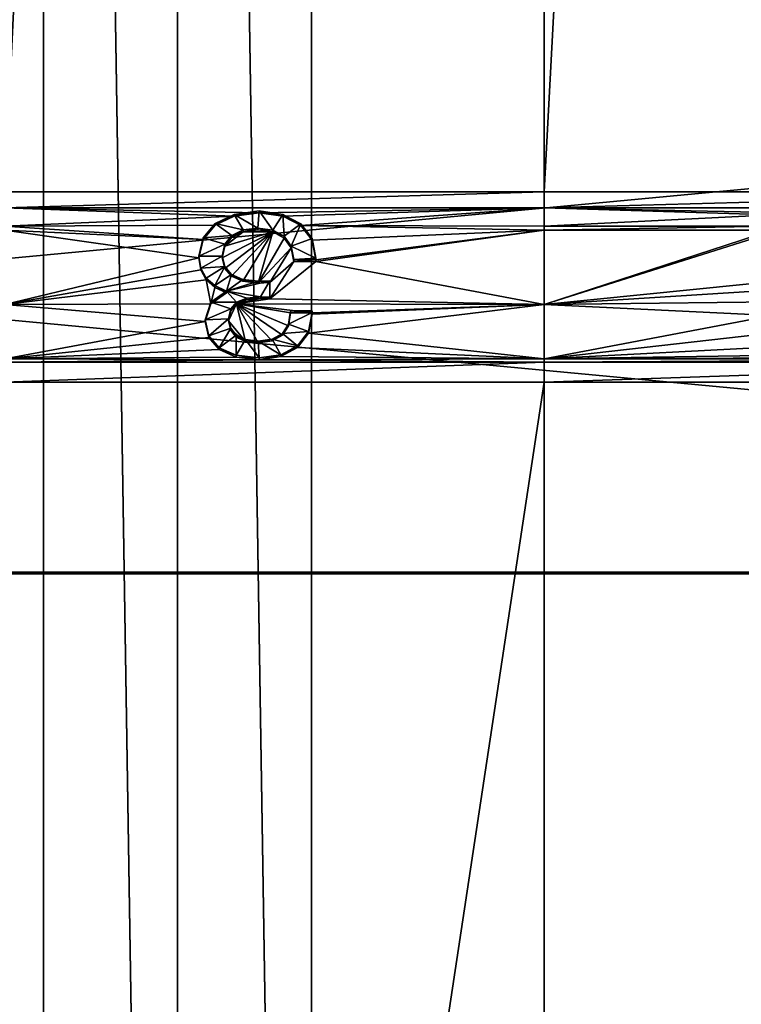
# Model space of a CAD drawing. Extents: x 4 to 899, y 7 to 454.
# Tile 253 of 256: x 462 to 483, y 95 to 124. Entities that reach past the tile are written whole.
import ezdxf

# ---------------------------------------------------------------- set-up
doc = ezdxf.new("R2010")
doc.units = 0

msp = doc.modelspace()

# ---------------------------------------------------------------- linework, layer by layer
for points in [[(6.475002, 9.661072, 439.718628), (897.474976, 453.190216, 162.570862), (6.475001, 453.190216, 162.570862)], [(897.474976, 9.661072, 439.718628), (897.474976, 453.190216, 162.570862), (6.475002, 9.661072, 439.718628)], [(461.337708, 119.231735, 365.355408), (461.337708, 450.540619, 158.330627), (477.442932, 450.540619, 158.330627)], [(461.337708, 119.231735, 365.355408), (477.442932, 450.540619, 158.330627), (477.442932, 119.231735, 365.355408)], [(477.442932, 119.231735, 365.355408), (477.442932, 450.540619, 158.330627), (494.878448, 450.540619, 158.330627)], [(477.442932, 119.231735, 365.355408), (494.878448, 450.540619, 158.330627), (494.878448, 119.231735, 365.355408)], [(462.495117, 7.011475, 435.478394), (462.495117, 260.570923, 277.036865), (458.283966, 260.570923, 277.036865)], [(462.495117, 7.011475, 435.478394), (458.283966, 260.570923, 277.036865), (458.283966, 7.011475, 435.478394)], [(458.283966, 7.006176, 435.46991), (458.283966, 260.565613, 277.028381), (462.495117, 7.006176, 435.46991)], [(462.495117, 7.006176, 435.46991), (458.283966, 260.565613, 277.028381), (462.495117, 260.565613, 277.028381)], [(466.495117, 7.011475, 435.478394), (466.495117, 260.570923, 277.036865), (462.495117, 260.570923, 277.036865)], [(466.495117, 7.011475, 435.478394), (462.495117, 260.570923, 277.036865), (462.495117, 7.011475, 435.478394)], [(462.495117, 7.006176, 435.46991), (462.495117, 260.565613, 277.028381), (466.495117, 7.006176, 435.46991)], [(466.495117, 7.006176, 435.46991), (462.495117, 260.565613, 277.028381), (466.495117, 260.565613, 277.028381)], [(470.495117, 7.011475, 435.478394), (470.495117, 260.570923, 277.036865), (466.495117, 260.570923, 277.036865)], [(470.495117, 7.011475, 435.478394), (466.495117, 260.570923, 277.036865), (466.495117, 7.011475, 435.478394)], [(466.495117, 7.006176, 435.46991), (466.495117, 260.565613, 277.028381), (470.495117, 7.006176, 435.46991)], [(470.495117, 7.006176, 435.46991), (466.495117, 260.565613, 277.028381), (470.495117, 260.565613, 277.028381)], [(686.472534, 7.011475, 435.478394), (686.472534, 260.570923, 277.036865), (470.495117, 260.570923, 277.036865)], [(686.472534, 7.011475, 435.478394), (470.495117, 260.570923, 277.036865), (470.495117, 7.011475, 435.478394)], [(470.495117, 7.006176, 435.46991), (470.495117, 260.565613, 277.028381), (686.472534, 7.006176, 435.46991)], [(686.472534, 7.006176, 435.46991), (470.495117, 260.565613, 277.028381), (686.472534, 260.565613, 277.028381)], [(451.974976, 67.008553, 0.897724), (451.974976, 149.983551, 0.897724), (580.853516, 67.008553, 0.897724)], [(580.853516, 67.008553, 0.897724), (451.974976, 149.983551, 0.897724), (580.853516, 149.983551, 0.897724)], [(580.853516, 67.008553, 1.697724), (580.853516, 149.983551, 1.697724), (451.974976, 149.983551, 1.697724)], [(580.853516, 67.008553, 1.697724), (451.974976, 149.983551, 1.697724), (451.974976, 67.008553, 1.697724)], [(541.974976, 107.870918, 372.324707), (541.974976, 124.831871, 361.726318), (361.974976, 107.870918, 372.324707)], [(361.974976, 107.870918, 372.324707), (541.974976, 124.831871, 361.726318), (361.974976, 124.831871, 361.726318)], [(541.974976, 124.778885, 361.641541), (541.974976, 107.817924, 372.239899), (361.974976, 124.778885, 361.641541)], [(361.974976, 124.778885, 361.641541), (541.974976, 107.817924, 372.239899), (361.974976, 107.817924, 372.239899)], [(461.337708, 118.751373, 365.655548), (461.337708, 119.231735, 365.355408), (477.442932, 119.231735, 365.355408)], [(461.337708, 118.751373, 365.655548), (477.442932, 119.231735, 365.355408), (477.442932, 118.751373, 365.655548)], [(477.442932, 118.751373, 365.655548), (477.442932, 119.231735, 365.355408), (494.878448, 119.231735, 365.355408)], [(477.442932, 118.751373, 365.655548), (494.878448, 119.231735, 365.355408), (494.878448, 118.751373, 365.655548)], [(477.442932, 118.751373, 365.655548), (468.936127, 118.607613, 365.745392), (461.337708, 118.751373, 365.655548)], [(461.337708, 118.751373, 365.655548), (468.936127, 118.607613, 365.745392), (468.186829, 118.503738, 365.810303)], [(461.337708, 118.751373, 365.655548), (468.186829, 118.503738, 365.810303), (461.337708, 118.20842, 365.994843)], [(468.936127, 118.660599, 365.8302), (468.186829, 118.556725, 365.895111), (468.936127, 118.607613, 365.745392)], [(468.892883, 118.147369, 366.150909), (468.186829, 118.556725, 365.895111), (468.936127, 118.660599, 365.8302)], [(468.936127, 118.607613, 365.745392), (468.186829, 118.556725, 365.895111), (468.186829, 118.503738, 365.810303)], [(468.892883, 118.147369, 366.150909), (468.936127, 118.660599, 365.8302), (469.346771, 118.086266, 366.189087)], [(477.442932, 118.751373, 365.655548), (469.642151, 118.503738, 365.810303), (468.936127, 118.607613, 365.745392)], [(469.642151, 118.556725, 365.895111), (468.936127, 118.660599, 365.8302), (469.642151, 118.503738, 365.810303)], [(469.642151, 118.503738, 365.810303), (468.936127, 118.660599, 365.8302), (468.936127, 118.607613, 365.745392)], [(469.346771, 118.086266, 366.189087), (468.936127, 118.660599, 365.8302), (469.642151, 118.556725, 365.895111)], [(470.175293, 118.222679, 365.985931), (469.642151, 118.503738, 365.810303), (477.442932, 118.751373, 365.655548)], [(477.442932, 118.751373, 365.655548), (477.442932, 118.20842, 365.994843), (470.175293, 118.222679, 365.985931)], [(484.256683, 118.545082, 365.784454), (477.442932, 118.20842, 365.994843), (477.442932, 118.751373, 365.655548)], [(484.256683, 118.545082, 365.784454), (477.442932, 118.751373, 365.655548), (487.693298, 118.545082, 365.784454)], [(487.693298, 118.545082, 365.784454), (477.442932, 118.751373, 365.655548), (494.878448, 118.751373, 365.655548)], [(461.337708, 118.20842, 365.994843), (468.186829, 118.503738, 365.810303), (467.624878, 118.234894, 365.978302)], [(467.624878, 118.287888, 366.06308), (467.264648, 117.860207, 366.330353), (467.624878, 118.234894, 365.978302)], [(468.122009, 117.927406, 366.288361), (467.264648, 117.860207, 366.330353), (467.624878, 118.287888, 366.06308)], [(468.186829, 118.556725, 365.895111), (467.624878, 118.287888, 366.06308), (468.186829, 118.503738, 365.810303)], [(468.4534, 118.092369, 366.185272), (467.624878, 118.287888, 366.06308), (468.186829, 118.556725, 365.895111)], [(468.186829, 118.503738, 365.810303), (467.624878, 118.287888, 366.06308), (467.624878, 118.234894, 365.978302)], [(468.122009, 117.927406, 366.288361), (467.624878, 118.287888, 366.06308), (468.4534, 118.092369, 366.185272)], [(468.4534, 118.092369, 366.185272), (468.186829, 118.556725, 365.895111), (468.892883, 118.147369, 366.150909)], [(469.346771, 118.086266, 366.189087), (469.642151, 118.556725, 365.895111), (469.678192, 117.902969, 366.303619)], [(470.175293, 118.275673, 366.07074), (469.642151, 118.556725, 365.895111), (470.175293, 118.222679, 365.985931)], [(470.175293, 118.222679, 365.985931), (469.642151, 118.556725, 365.895111), (469.642151, 118.503738, 365.810303)], [(469.678192, 117.902969, 366.303619), (469.642151, 118.556725, 365.895111), (470.175293, 118.275673, 366.07074)], [(469.678192, 117.902969, 366.303619), (470.175293, 118.275673, 366.07074), (469.887115, 117.609695, 366.486877)], [(469.887115, 117.609695, 366.486877), (470.175293, 118.275673, 366.07074), (470.513916, 117.83577, 366.345612)], [(470.513916, 117.83577, 366.345612), (470.175293, 118.275673, 366.07074), (470.513916, 117.782776, 366.260803)], [(470.513916, 117.782776, 366.260803), (470.175293, 118.275673, 366.07074), (470.175293, 118.222679, 365.985931)], [(484.256683, 118.20842, 365.994843), (477.442932, 118.20842, 365.994843), (484.256683, 118.545082, 365.784454)], [(461.337708, 118.20842, 365.994843), (467.624878, 118.234894, 365.978302), (467.264648, 117.807213, 366.245544)], [(461.337708, 118.20842, 365.994843), (467.264648, 117.807213, 366.245544), (461.337708, 118.089188, 366.069336)], [(461.337708, 118.089188, 366.069336), (467.264648, 117.807213, 366.245544), (467.134949, 117.257317, 366.589142)], [(467.134949, 117.257317, 366.589142), (461.337708, 115.870155, 367.455933), (461.337708, 118.089188, 366.069336)], [(467.624878, 118.234894, 365.978302), (467.264648, 117.860207, 366.330353), (467.264648, 117.807213, 366.245544)], [(467.913055, 117.611694, 366.367706), (469.346771, 118.033272, 366.104279), (467.833801, 117.257317, 366.589142)], [(467.833801, 117.257317, 366.589142), (469.346771, 118.033272, 366.104279), (467.905853, 116.945717, 366.783844)], [(469.346771, 118.033272, 366.104279), (468.107574, 116.707436, 366.932739), (467.905853, 116.945717, 366.783844)], [(468.122009, 117.87442, 366.203552), (468.4534, 118.039383, 366.100464), (467.913055, 117.611694, 366.367706)], [(467.913055, 117.611694, 366.367706), (468.4534, 118.039383, 366.100464), (469.346771, 118.033272, 366.104279)], [(469.346771, 118.033272, 366.104279), (468.446198, 116.560799, 367.024384), (468.107574, 116.707436, 366.932739)], [(468.122009, 117.927406, 366.288361), (468.4534, 118.092369, 366.185272), (468.122009, 117.87442, 366.203552)], [(468.122009, 117.87442, 366.203552), (468.4534, 118.092369, 366.185272), (468.4534, 118.039383, 366.100464)], [(468.900085, 116.505814, 367.058746), (468.446198, 116.560799, 367.024384), (469.346771, 118.033272, 366.104279)], [(468.4534, 118.092369, 366.185272), (468.892883, 118.147369, 366.150909), (468.4534, 118.039383, 366.100464)], [(468.4534, 118.039383, 366.100464), (468.892883, 118.147369, 366.150909), (468.892883, 118.094376, 366.066101)], [(469.346771, 118.033272, 366.104279), (468.4534, 118.039383, 366.100464), (468.892883, 118.094376, 366.066101)], [(468.892883, 118.147369, 366.150909), (469.346771, 118.086266, 366.189087), (468.892883, 118.094376, 366.066101)], [(468.892883, 118.094376, 366.066101), (469.346771, 118.086266, 366.189087), (469.346771, 118.033272, 366.104279)], [(469.346771, 118.033272, 366.104279), (469.678192, 117.849976, 366.218811), (468.900085, 116.505814, 367.058746)], [(469.346771, 118.086266, 366.189087), (469.678192, 117.902969, 366.303619), (469.346771, 118.033272, 366.104279)], [(469.346771, 118.033272, 366.104279), (469.678192, 117.902969, 366.303619), (469.678192, 117.849976, 366.218811)], [(470.175293, 118.222679, 365.985931), (477.442932, 118.20842, 365.994843), (477.442932, 118.089188, 366.069336)], [(470.175293, 118.222679, 365.985931), (477.442932, 118.089188, 366.069336), (470.513916, 117.782776, 366.260803)], [(477.442932, 118.089188, 366.069336), (470.629211, 117.196236, 366.627319), (470.513916, 117.782776, 366.260803)], [(477.442932, 115.870155, 367.455933), (470.629211, 117.153458, 366.654053), (477.442932, 118.089188, 366.069336)], [(477.442932, 118.089188, 366.069336), (470.629211, 117.153458, 366.654053), (470.629211, 117.196236, 366.627319)], [(484.256683, 118.089188, 366.069336), (477.442932, 118.089188, 366.069336), (484.256683, 118.20842, 365.994843)], [(484.256683, 118.20842, 365.994843), (477.442932, 118.089188, 366.069336), (477.442932, 118.20842, 365.994843)], [(484.256683, 118.019638, 366.112793), (477.442932, 115.870155, 367.455933), (484.256683, 118.089188, 366.069336)], [(484.256683, 118.089188, 366.069336), (477.442932, 115.870155, 367.455933), (477.442932, 118.089188, 366.069336)], [(484.256683, 118.019638, 366.112793), (484.861877, 116.614365, 366.990906), (477.442932, 115.870155, 367.455933)], [(467.264648, 117.860207, 366.330353), (467.134949, 117.31031, 366.67395), (467.264648, 117.807213, 366.245544)], [(467.913055, 117.664688, 366.452515), (467.134949, 117.31031, 366.67395), (467.264648, 117.860207, 366.330353)], [(467.264648, 117.807213, 366.245544), (467.134949, 117.31031, 366.67395), (467.134949, 117.257317, 366.589142)], [(467.913055, 117.664688, 366.452515), (467.264648, 117.860207, 366.330353), (468.122009, 117.927406, 366.288361)], [(467.913055, 117.664688, 366.452515), (468.122009, 117.927406, 366.288361), (467.913055, 117.611694, 366.367706)], [(467.913055, 117.611694, 366.367706), (468.122009, 117.927406, 366.288361), (468.122009, 117.87442, 366.203552)], [(468.900085, 116.505814, 367.058746), (469.678192, 117.849976, 366.218811), (469.887115, 117.556702, 366.402069)], [(469.678192, 117.902969, 366.303619), (469.887115, 117.609695, 366.486877), (469.678192, 117.849976, 366.218811)], [(469.678192, 117.849976, 366.218811), (469.887115, 117.609695, 366.486877), (469.887115, 117.556702, 366.402069)], [(469.887115, 117.609695, 366.486877), (470.513916, 117.83577, 366.345612), (470.629211, 117.249222, 366.712128)], [(470.629211, 117.249222, 366.712128), (470.513916, 117.83577, 366.345612), (470.629211, 117.196236, 366.627319)], [(470.629211, 117.196236, 366.627319), (470.513916, 117.83577, 366.345612), (470.513916, 117.782776, 366.260803)], [(467.833801, 117.31031, 366.67395), (467.134949, 117.31031, 366.67395), (467.913055, 117.664688, 366.452515)], [(467.833801, 117.31031, 366.67395), (467.913055, 117.664688, 366.452515), (467.833801, 117.257317, 366.589142)], [(467.833801, 117.257317, 366.589142), (467.913055, 117.664688, 366.452515), (467.913055, 117.611694, 366.367706)], [(468.900085, 116.505814, 367.058746), (469.887115, 117.556702, 366.402069), (469.253113, 116.518036, 367.051117)], [(469.253113, 116.518036, 367.051117), (469.887115, 117.556702, 366.402069), (469.96637, 117.153458, 366.654053)], [(469.887115, 117.609695, 366.486877), (469.96637, 117.206451, 366.738861), (469.887115, 117.556702, 366.402069)], [(470.629211, 117.249222, 366.712128), (469.96637, 117.206451, 366.738861), (469.887115, 117.609695, 366.486877)], [(469.887115, 117.556702, 366.402069), (469.96637, 117.206451, 366.738861), (469.96637, 117.153458, 366.654053)], [(467.134949, 117.257317, 366.589142), (467.192596, 116.896835, 366.814392), (461.337708, 115.870155, 367.455933)], [(467.134949, 117.31031, 366.67395), (467.192596, 116.949829, 366.8992), (467.134949, 117.257317, 366.589142)], [(467.833801, 117.31031, 366.67395), (467.192596, 116.949829, 366.8992), (467.134949, 117.31031, 366.67395)], [(467.134949, 117.257317, 366.589142), (467.192596, 116.949829, 366.8992), (467.192596, 116.896835, 366.814392)], [(467.905853, 116.998711, 366.868652), (467.192596, 116.949829, 366.8992), (467.833801, 117.31031, 366.67395)], [(467.905853, 116.998711, 366.868652), (467.833801, 117.31031, 366.67395), (467.905853, 116.945717, 366.783844)], [(467.905853, 116.945717, 366.783844), (467.833801, 117.31031, 366.67395), (467.833801, 117.257317, 366.589142)], [(469.253113, 116.518036, 367.051117), (469.96637, 117.153458, 366.654053), (469.253113, 116.035355, 367.352722)], [(469.253113, 116.035355, 367.352722), (469.96637, 117.153458, 366.654053), (470.629211, 117.153458, 366.654053)], [(477.442932, 115.870155, 367.455933), (469.253113, 116.035355, 367.352722), (470.629211, 117.153458, 366.654053)], [(470.629211, 117.206451, 366.738861), (469.96637, 117.206451, 366.738861), (470.629211, 117.249222, 366.712128)], [(469.96637, 117.206451, 366.738861), (470.629211, 117.206451, 366.738861), (469.96637, 117.153458, 366.654053)], [(469.96637, 117.153458, 366.654053), (470.629211, 117.206451, 366.738861), (470.629211, 117.153458, 366.654053)], [(470.629211, 117.206451, 366.738861), (470.629211, 117.249222, 366.712128), (470.629211, 117.153458, 366.654053)], [(470.629211, 117.153458, 366.654053), (470.629211, 117.249222, 366.712128), (470.629211, 117.196236, 366.627319)], [(461.337708, 115.870155, 367.455933), (467.192596, 116.896835, 366.814392), (467.351105, 116.603561, 366.99765)], [(467.905853, 116.998711, 366.868652), (467.351105, 116.656555, 367.082458), (467.192596, 116.949829, 366.8992)], [(467.192596, 116.949829, 366.8992), (467.351105, 116.656555, 367.082458), (467.192596, 116.896835, 366.814392)], [(467.192596, 116.896835, 366.814392), (467.351105, 116.656555, 367.082458), (467.351105, 116.603561, 366.99765)], [(467.610474, 116.430489, 367.223724), (467.351105, 116.656555, 367.082458), (467.905853, 116.998711, 366.868652)], [(468.107574, 116.760429, 367.017548), (467.610474, 116.430489, 367.223724), (467.905853, 116.998711, 366.868652)], [(468.107574, 116.760429, 367.017548), (467.905853, 116.998711, 366.868652), (468.107574, 116.707436, 366.932739)], [(468.107574, 116.707436, 366.932739), (467.905853, 116.998711, 366.868652), (467.905853, 116.945717, 366.783844)], [(461.337708, 115.870155, 367.455933), (467.351105, 116.603561, 366.99765), (467.487976, 115.882599, 367.448181)], [(467.351105, 116.656555, 367.082458), (467.610474, 116.430489, 367.223724), (467.351105, 116.603561, 366.99765)], [(467.487976, 115.882599, 367.448181), (467.351105, 116.603561, 366.99765), (467.610474, 116.377502, 367.138916)], [(467.351105, 116.603561, 366.99765), (467.610474, 116.430489, 367.223724), (467.610474, 116.377502, 367.138916)], [(468.107574, 116.760429, 367.017548), (467.956299, 116.265533, 367.326813), (467.610474, 116.430489, 367.223724)], [(468.446198, 116.613792, 367.109192), (467.956299, 116.265533, 367.326813), (468.107574, 116.760429, 367.017548)], [(468.900085, 116.558807, 367.143555), (467.956299, 116.265533, 367.326813), (468.446198, 116.613792, 367.109192)], [(469.253113, 116.57103, 367.135895), (468.972137, 116.094452, 367.433716), (467.956299, 116.265533, 367.326813)], [(469.253113, 116.57103, 367.135895), (467.956299, 116.265533, 367.326813), (468.900085, 116.558807, 367.143555)], [(468.446198, 116.613792, 367.109192), (468.107574, 116.760429, 367.017548), (468.446198, 116.560799, 367.024384)], [(468.446198, 116.560799, 367.024384), (468.107574, 116.760429, 367.017548), (468.107574, 116.707436, 366.932739)], [(468.900085, 116.558807, 367.143555), (468.446198, 116.613792, 367.109192), (468.900085, 116.505814, 367.058746)], [(468.900085, 116.505814, 367.058746), (468.446198, 116.613792, 367.109192), (468.446198, 116.560799, 367.024384)], [(469.253113, 116.57103, 367.135895), (468.900085, 116.558807, 367.143555), (469.253113, 116.518036, 367.051117)], [(469.253113, 116.518036, 367.051117), (468.900085, 116.558807, 367.143555), (468.900085, 116.505814, 367.058746)], [(469.253113, 116.088348, 367.437531), (468.972137, 116.094452, 367.433716), (469.253113, 116.57103, 367.135895)], [(469.253113, 116.088348, 367.437531), (469.253113, 116.57103, 367.135895), (469.253113, 116.035355, 367.352722)], [(469.253113, 116.035355, 367.352722), (469.253113, 116.57103, 367.135895), (469.253113, 116.518036, 367.051117)], [(484.861877, 116.614365, 366.990906), (484.523254, 116.308884, 367.181793), (477.442932, 115.870155, 367.455933)], [(467.487976, 115.882599, 367.448181), (467.610474, 116.377502, 367.138916), (467.956299, 116.21254, 367.242004)], [(467.956299, 116.265533, 367.326813), (467.487976, 115.935593, 367.532959), (467.956299, 116.21254, 367.242004)], [(467.956299, 116.265533, 367.326813), (468.258881, 115.935593, 367.532959), (467.487976, 115.935593, 367.532959)], [(467.956299, 116.21254, 367.242004), (467.487976, 115.935593, 367.532959), (467.487976, 115.882599, 367.448181)], [(467.610474, 116.430489, 367.223724), (467.956299, 116.265533, 367.326813), (467.610474, 116.377502, 367.138916)], [(467.610474, 116.377502, 367.138916), (467.956299, 116.265533, 367.326813), (467.956299, 116.21254, 367.242004)], [(468.972137, 116.094452, 367.433716), (468.561462, 116.057808, 367.456604), (467.956299, 116.265533, 367.326813)], [(467.956299, 116.265533, 367.326813), (468.561462, 116.057808, 367.456604), (468.258881, 115.935593, 367.532959)], [(477.442932, 115.870155, 367.455933), (484.523254, 116.308884, 367.181793), (484.328735, 115.948387, 367.407074)], [(467.487976, 115.935593, 367.532959), (467.322296, 115.410149, 367.861298), (467.487976, 115.882599, 367.448181)], [(467.487976, 115.935593, 367.532959), (468.085968, 115.733971, 367.658966), (467.322296, 115.410149, 367.861298)], [(467.487976, 115.935593, 367.532959), (468.258881, 115.935593, 367.532959), (468.085968, 115.733971, 367.658966)], [(468.085968, 115.733971, 367.658966), (468.258881, 115.935593, 367.532959), (468.085968, 115.680977, 367.574158)], [(468.085968, 115.680977, 367.574158), (468.258881, 115.935593, 367.532959), (468.258881, 115.882599, 367.448181)], [(468.258881, 115.935593, 367.532959), (468.561462, 116.057808, 367.456604), (468.258881, 115.882599, 367.448181)], [(468.258881, 115.882599, 367.448181), (468.561462, 116.057808, 367.456604), (468.561462, 116.004814, 367.371796)], [(468.561462, 116.004814, 367.371796), (468.972137, 116.041458, 367.348907), (468.258881, 115.882599, 367.448181)], [(468.258881, 115.882599, 367.448181), (468.972137, 116.041458, 367.348907), (469.253113, 116.035355, 367.352722)], [(468.258881, 115.882599, 367.448181), (469.253113, 116.035355, 367.352722), (477.442932, 115.870155, 367.455933)], [(468.561462, 116.057808, 367.456604), (468.972137, 116.094452, 367.433716), (468.561462, 116.004814, 367.371796)], [(468.561462, 116.004814, 367.371796), (468.972137, 116.094452, 367.433716), (468.972137, 116.041458, 367.348907)], [(468.972137, 116.094452, 367.433716), (469.253113, 116.088348, 367.437531), (468.972137, 116.041458, 367.348907)], [(468.972137, 116.041458, 367.348907), (469.253113, 116.088348, 367.437531), (469.253113, 116.035355, 367.352722)], [(477.442932, 115.870155, 367.455933), (484.328735, 115.948387, 367.407074), (484.256683, 115.539032, 367.662842)], [(461.337708, 115.870155, 367.455933), (467.487976, 115.882599, 367.448181), (467.322296, 115.357162, 367.776489)], [(461.337708, 115.870155, 367.455933), (467.322296, 115.357162, 367.776489), (461.337708, 114.244453, 368.471802)], [(467.487976, 115.882599, 367.448181), (467.322296, 115.410149, 367.861298), (467.322296, 115.357162, 367.776489)], [(467.322296, 115.410149, 367.861298), (468.085968, 115.733971, 367.658966), (468.021118, 115.434593, 367.846039)], [(468.085968, 115.680977, 367.574158), (468.258881, 115.882599, 367.448181), (468.021118, 115.381599, 367.76123)], [(468.021118, 115.381599, 367.76123), (468.258881, 115.882599, 367.448181), (468.525452, 114.764503, 368.14682)], [(468.021118, 115.434593, 367.846039), (468.085968, 115.733971, 367.658966), (468.021118, 115.381599, 367.76123)], [(468.021118, 115.381599, 367.76123), (468.085968, 115.733971, 367.658966), (468.085968, 115.680977, 367.574158)], [(468.258881, 115.882599, 367.448181), (468.900085, 114.715622, 368.177368), (468.525452, 114.764503, 368.14682)], [(477.442932, 115.870155, 367.455933), (470.513916, 115.619881, 367.612335), (468.258881, 115.882599, 367.448181)], [(468.258881, 115.882599, 367.448181), (470.513916, 115.619881, 367.612335), (469.872711, 115.619881, 367.612335)], [(468.258881, 115.882599, 367.448181), (469.872711, 115.619881, 367.612335), (469.815063, 115.228844, 367.856689)], [(469.815063, 115.228844, 367.856689), (469.627747, 114.9478, 368.032288), (468.258881, 115.882599, 367.448181)], [(468.258881, 115.882599, 367.448181), (469.627747, 114.9478, 368.032288), (469.325165, 114.776718, 368.139191)], [(468.258881, 115.882599, 367.448181), (469.325165, 114.776718, 368.139191), (468.900085, 114.715622, 368.177368)], [(469.872711, 115.672874, 367.697144), (469.815063, 115.281837, 367.941498), (469.872711, 115.619881, 367.612335)], [(470.513916, 115.630112, 367.723846), (469.815063, 115.281837, 367.941498), (469.872711, 115.672874, 367.697144)], [(470.405853, 115.06189, 368.078918), (469.815063, 115.281837, 367.941498), (470.513916, 115.630112, 367.723846)], [(470.513916, 115.672874, 367.697144), (469.872711, 115.672874, 367.697144), (470.513916, 115.619881, 367.612335)], [(470.513916, 115.619881, 367.612335), (469.872711, 115.672874, 367.697144), (469.872711, 115.619881, 367.612335)], [(470.513916, 115.630112, 367.723846), (469.872711, 115.672874, 367.697144), (470.513916, 115.672874, 367.697144)], [(470.405853, 115.008896, 367.99411), (470.513916, 115.577118, 367.639069), (477.442932, 115.870155, 367.455933)], [(470.405853, 115.008896, 367.99411), (477.442932, 115.870155, 367.455933), (477.442932, 114.244453, 368.471802)], [(470.405853, 115.06189, 368.078918), (470.513916, 115.630112, 367.723846), (470.405853, 115.008896, 367.99411)], [(470.405853, 115.008896, 367.99411), (470.513916, 115.630112, 367.723846), (470.513916, 115.577118, 367.639069)], [(477.442932, 115.870155, 367.455933), (470.513916, 115.577118, 367.639069), (470.513916, 115.619881, 367.612335)], [(470.513916, 115.630112, 367.723846), (470.513916, 115.672874, 367.697144), (470.513916, 115.577118, 367.639069)], [(470.513916, 115.577118, 367.639069), (470.513916, 115.672874, 367.697144), (470.513916, 115.619881, 367.612335)], [(477.442932, 114.244453, 368.471802), (477.442932, 115.870155, 367.455933), (484.256683, 115.539032, 367.662842)], [(461.337708, 114.244453, 368.471802), (467.322296, 115.357162, 367.776489), (467.430359, 114.880592, 368.07428)], [(467.322296, 115.410149, 367.861298), (468.021118, 115.434593, 367.846039), (467.430359, 114.933586, 368.159088)], [(467.322296, 115.410149, 367.861298), (467.430359, 114.933586, 368.159088), (467.322296, 115.357162, 367.776489)], [(467.322296, 115.357162, 367.776489), (467.430359, 114.933586, 368.159088), (467.430359, 114.880592, 368.07428)], [(467.430359, 114.933586, 368.159088), (468.021118, 115.434593, 367.846039), (468.085968, 115.153534, 368.021667)], [(468.085968, 115.153534, 368.021667), (468.021118, 115.434593, 367.846039), (468.085968, 115.10054, 367.936859)], [(468.085968, 115.10054, 367.936859), (468.021118, 115.434593, 367.846039), (468.021118, 115.381599, 367.76123)], [(468.021118, 115.381599, 367.76123), (468.525452, 114.764503, 368.14682), (468.085968, 115.10054, 367.936859)], [(469.872711, 115.619881, 367.612335), (469.815063, 115.281837, 367.941498), (469.815063, 115.228844, 367.856689)], [(477.442932, 114.244453, 368.471802), (484.256683, 115.539032, 367.662842), (484.379181, 115.02581, 367.983551)], [(467.430359, 114.933586, 368.159088), (468.085968, 115.153534, 368.021667), (467.740143, 114.573097, 368.384369)], [(467.740143, 114.573097, 368.384369), (468.085968, 115.153534, 368.021667), (468.251678, 114.945808, 368.151459)], [(468.251678, 114.945808, 368.151459), (468.085968, 115.153534, 368.021667), (468.251678, 114.892815, 368.06665)], [(468.251678, 114.892815, 368.06665), (468.085968, 115.153534, 368.021667), (468.085968, 115.10054, 367.936859)], [(468.085968, 115.10054, 367.936859), (468.525452, 114.764503, 368.14682), (468.251678, 114.892815, 368.06665)], [(469.815063, 115.281837, 367.941498), (469.627747, 115.000793, 368.117096), (469.815063, 115.228844, 367.856689)], [(470.405853, 115.06189, 368.078918), (469.627747, 115.000793, 368.117096), (469.815063, 115.281837, 367.941498)], [(469.815063, 115.228844, 367.856689), (469.627747, 115.000793, 368.117096), (469.627747, 114.9478, 368.032288)], [(470.081635, 114.634209, 368.346161), (469.627747, 115.000793, 368.117096), (470.405853, 115.06189, 368.078918)], [(470.081635, 114.634209, 368.346161), (470.405853, 115.06189, 368.078918), (470.081635, 114.581215, 368.261353)], [(470.081635, 114.581215, 368.261353), (470.405853, 115.06189, 368.078918), (470.405853, 115.008896, 367.99411)], [(461.337708, 114.244453, 368.471802), (467.430359, 114.880592, 368.07428), (467.740143, 114.520103, 368.299561)], [(467.430359, 114.933586, 368.159088), (467.740143, 114.573097, 368.384369), (467.430359, 114.880592, 368.07428)], [(467.430359, 114.880592, 368.07428), (467.740143, 114.573097, 368.384369), (467.740143, 114.520103, 368.299561)], [(467.740143, 114.573097, 368.384369), (468.251678, 114.945808, 368.151459), (468.244476, 114.347031, 368.525604)], [(468.244476, 114.347031, 368.525604), (468.251678, 114.945808, 368.151459), (468.525452, 114.81749, 368.231628)], [(468.244476, 114.347031, 368.525604), (468.525452, 114.81749, 368.231628), (468.936127, 114.267609, 368.575256)], [(468.525452, 114.81749, 368.231628), (468.251678, 114.945808, 368.151459), (468.525452, 114.764503, 368.14682)], [(468.525452, 114.764503, 368.14682), (468.251678, 114.945808, 368.151459), (468.251678, 114.892815, 368.06665)], [(468.900085, 114.768616, 368.262177), (468.525452, 114.81749, 368.231628), (468.900085, 114.715622, 368.177368)], [(468.900085, 114.715622, 368.177368), (468.525452, 114.81749, 368.231628), (468.525452, 114.764503, 368.14682)], [(468.936127, 114.267609, 368.575256), (468.525452, 114.81749, 368.231628), (468.900085, 114.768616, 368.262177)], [(469.325165, 114.829712, 368.223999), (468.900085, 114.768616, 368.262177), (469.325165, 114.776718, 368.139191)], [(469.584534, 114.365372, 368.51416), (468.900085, 114.768616, 368.262177), (469.325165, 114.829712, 368.223999)], [(469.325165, 114.776718, 368.139191), (468.900085, 114.768616, 368.262177), (468.900085, 114.715622, 368.177368)], [(468.936127, 114.267609, 368.575256), (468.900085, 114.768616, 368.262177), (469.584534, 114.365372, 368.51416)], [(469.627747, 115.000793, 368.117096), (469.325165, 114.829712, 368.223999), (469.627747, 114.9478, 368.032288)], [(470.081635, 114.634209, 368.346161), (469.325165, 114.829712, 368.223999), (469.627747, 115.000793, 368.117096)], [(469.627747, 114.9478, 368.032288), (469.325165, 114.829712, 368.223999), (469.325165, 114.776718, 368.139191)], [(469.584534, 114.365372, 368.51416), (469.325165, 114.829712, 368.223999), (470.081635, 114.634209, 368.346161)], [(477.442932, 114.244453, 368.471802), (470.081635, 114.581215, 368.261353), (470.405853, 115.008896, 367.99411)], [(484.379181, 115.02581, 367.983551), (484.717773, 114.622566, 368.235535), (477.442932, 114.244453, 368.471802)], [(468.244476, 114.294044, 368.440796), (461.337708, 114.244453, 368.471802), (467.740143, 114.520103, 368.299561)], [(467.740143, 114.573097, 368.384369), (468.244476, 114.347031, 368.525604), (467.740143, 114.520103, 368.299561)], [(467.740143, 114.520103, 368.299561), (468.244476, 114.347031, 368.525604), (468.244476, 114.294044, 368.440796)], [(469.584534, 114.365372, 368.51416), (470.081635, 114.634209, 368.346161), (469.584534, 114.312378, 368.429352)], [(469.584534, 114.312378, 368.429352), (470.081635, 114.634209, 368.346161), (470.081635, 114.581215, 368.261353)], [(477.442932, 114.244453, 368.471802), (469.584534, 114.312378, 368.429352), (470.081635, 114.581215, 368.261353)], [(477.442932, 114.244453, 368.471802), (484.717773, 114.622566, 368.235535), (485.236511, 114.365936, 368.395874)], [(468.936127, 114.214622, 368.490448), (461.337708, 114.244453, 368.471802), (468.244476, 114.294044, 368.440796)], [(468.936127, 114.214622, 368.490448), (461.337708, 114.141403, 368.536194), (461.337708, 114.244453, 368.471802)], [(477.442932, 114.141403, 368.536194), (461.337708, 114.141403, 368.536194), (468.936127, 114.214622, 368.490448)], [(468.244476, 114.347031, 368.525604), (468.936127, 114.267609, 368.575256), (468.244476, 114.294044, 368.440796)], [(468.244476, 114.294044, 368.440796), (468.936127, 114.267609, 368.575256), (468.936127, 114.214622, 368.490448)], [(468.936127, 114.267609, 368.575256), (469.584534, 114.365372, 368.51416), (468.936127, 114.214622, 368.490448)], [(468.936127, 114.214622, 368.490448), (469.584534, 114.365372, 368.51416), (469.584534, 114.312378, 368.429352)], [(468.936127, 114.214622, 368.490448), (469.584534, 114.312378, 368.429352), (477.442932, 114.244453, 368.471802)], [(468.936127, 114.214622, 368.490448), (477.442932, 114.244453, 368.471802), (477.442932, 114.141403, 368.536194)], [(485.906555, 114.274292, 368.453156), (477.442932, 114.244453, 368.471802), (485.236511, 114.365936, 368.395874)], [(494.878448, 114.244453, 368.471802), (477.442932, 114.244453, 368.471802), (485.906555, 114.274292, 368.453156)], [(494.878448, 114.141403, 368.536194), (477.442932, 114.141403, 368.536194), (494.878448, 114.244453, 368.471802)], [(494.878448, 114.244453, 368.471802), (477.442932, 114.141403, 368.536194), (477.442932, 114.244453, 368.471802)], [(477.442932, 113.546455, 368.907959), (461.337708, 113.546455, 368.907959), (477.442932, 114.141403, 368.536194)], [(477.442932, 114.141403, 368.536194), (461.337708, 113.546455, 368.907959), (461.337708, 114.141403, 368.536194)], [(494.878448, 113.546455, 368.907959), (477.442932, 113.546455, 368.907959), (494.878448, 114.141403, 368.536194)], [(494.878448, 114.141403, 368.536194), (477.442932, 113.546455, 368.907959), (477.442932, 114.141403, 368.536194)], [(477.442932, 7.011475, 435.478394), (461.337708, 7.011475, 435.478394), (477.442932, 113.546455, 368.907959)], [(477.442932, 113.546455, 368.907959), (461.337708, 7.011475, 435.478394), (461.337708, 113.546455, 368.907959)], [(494.878448, 7.011475, 435.478394), (477.442932, 7.011475, 435.478394), (494.878448, 113.546455, 368.907959)], [(494.878448, 113.546455, 368.907959), (477.442932, 7.011475, 435.478394), (477.442932, 113.546455, 368.907959)], [(361.974976, 107.817924, 372.239899), (541.974976, 107.817924, 372.239899), (361.974976, 107.870918, 372.324707)], [(361.974976, 107.870918, 372.324707), (541.974976, 107.817924, 372.239899), (541.974976, 107.870918, 372.324707)]]:
    msp.add_3dface(points)

doc.saveas('drawing.dxf')
